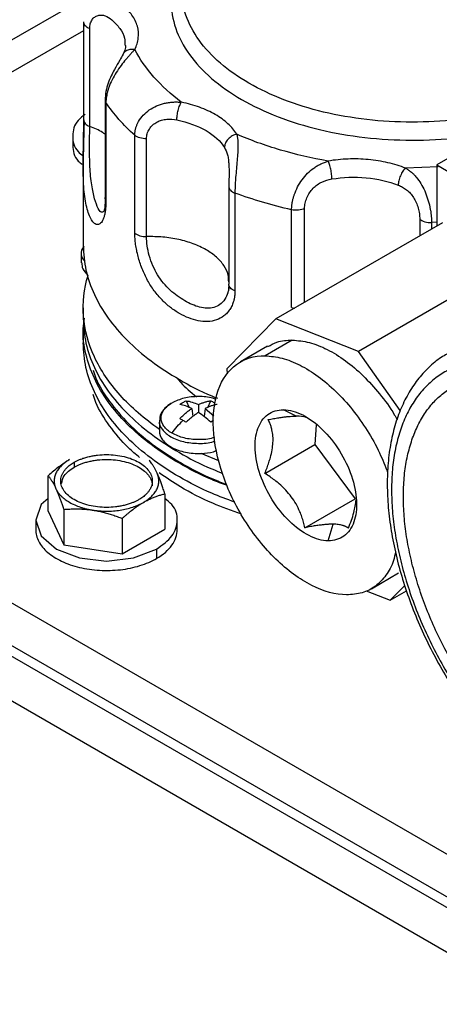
# Model space of a CAD drawing. Header units: inches. Extents: x 3 to 150, y 3 to 116.
# Tile 46 of 58: x 126 to 128, y 87 to 92. Entities that reach past the tile are written whole.
import ezdxf

# ---------------------------------------------------------------- set-up
doc = ezdxf.new("R2010")
doc.units = ezdxf.units.IN
doc.header["$LTSCALE"] = 14
doc.header["$MEASUREMENT"] = 0

msp = doc.modelspace()

# ---------------------------------------------------------------- linework, layer by layer
for p, q in [((126.2423, 91.9837), (123.3284, 90.3016)), ((129.3469, 92.0064), (127.9043, 91.1737)), ((126.218, 91.3901), (126.218, 91.8577)), ((123.6751, 90.3487), (126.218, 91.8167)), ((126.2463, 91.3577), (126.2463, 91.8253)), ((126.3196, 91.485), (126.3196, 91.0174)), ((126.3239, 91.4718), (126.3239, 91.0042)), ((126.4618, 90.848), (126.4618, 91.3155)), ((126.1656, 91.3121), (126.1656, 91.2672)), ((126.5177, 90.8313), (126.5177, 91.2989)), ((126.2153, 91.1819), (126.2152, 91.1713)), ((126.2152, 91.1719), (126.2152, 90.7887)), ((127.9043, 91.1737), (128.8455, 90.6304)), ((127.9043, 91.1737), (127.9043, 90.8812)), ((127.9117, 91.1645), (127.7561, 91.1584)), ((126.9116, 91.0715), (126.9116, 90.6039)), ((126.9404, 91.0393), (126.9404, 90.5717)), ((127.2111, 90.492), (127.2111, 90.9596)), ((127.2733, 90.5169), (127.2733, 90.9652)), ((127.9314, 90.8968), (127.1359, 90.4376)), ((127.8235, 90.9149), (127.8235, 90.8345)), ((127.9043, 90.9001), (127.8796, 90.8985)), ((127.8796, 90.8985), (127.8796, 90.8669)), ((126.2063, 90.7542), (126.2063, 90.706)), ((128.3265, 90.7413), (127.531, 90.2821)), ((126.2152, 90.4906), (126.2152, 90.4396)), ((127.2111, 90.492), (127.2264, 90.4899)), ((126.2188, 90.4202), (126.2211, 90.4408)), ((127.1359, 90.4376), (126.901, 90.1993)), ((127.531, 90.2821), (127.1359, 90.4376)), ((126.2152, 90.3886), (126.2152, 90.3232)), ((133.5746, 84.6339), (123.6751, 90.3487)), ((127.2145, 90.3367), (127.0844, 90.2616)), ((127.0964, 90.3074), (126.9663, 90.2323)), ((127.7302, 90.0003), (127.531, 90.2821)), ((126.901, 90.1993), (126.904, 90.1755)), ((123.2332, 90.1367), (133.8398, 84.0137)), ((133.5746, 84.4297), (123.6751, 90.1446)), ((133.5746, 84.4297), (123.6751, 90.1446)), ((133.5746, 84.3787), (123.6751, 90.0936)), ((126.707, 90.0464), (126.7209, 90.0137)), ((126.8109, 90.0137), (126.8248, 90.0464)), ((126.7336, 90.0094), (126.7391, 89.971)), ((126.7659, 90.028), (126.7659, 89.9907)), ((126.7982, 90.0094), (126.7926, 89.971)), ((126.7982, 90.0094), (126.8394, 89.9743)), ((127.2336, 89.973), (127.1725, 90.0033)), ((126.5794, 89.9504), (126.5794, 89.9022)), ((126.8387, 89.9516), (126.8248, 89.9435)), ((127.3285, 89.9313), (127.3228, 89.8374)), ((127.0832, 89.6991), (127.3228, 89.8374)), ((127.3228, 89.8374), (127.5146, 89.5779)), ((126.8641, 89.7598), (126.7792, 89.7948)), ((126.1721, 89.7523), (126.1721, 89.7288)), ((126.0479, 89.5183), (126.0479, 89.6879)), ((126.6056, 89.6016), (126.6056, 89.4321)), ((127.2751, 89.4396), (127.5146, 89.5779)), ((126.1227, 89.5269), (126.1227, 89.3573)), ((126.0479, 89.5183), (126.1227, 89.3573)), ((126.4015, 89.4838), (126.4015, 89.3142)), ((125.9888, 89.4752), (125.9888, 89.4303)), ((126.4015, 89.3142), (126.6056, 89.4321)), ((126.6648, 89.4303), (126.6648, 89.4752)), ((127.386, 89.3771), (127.4098, 89.4563)), ((126.1227, 89.3573), (126.4015, 89.3142)), ((126.5658, 89.3372), (126.5658, 89.2923)), ((127.5922, 89.1481), (127.7223, 89.2232)), ((127.6828, 89.0929), (127.7513, 89.1624)), ((127.5671, 89.1385), (127.6828, 89.0929)), ((127.6828, 89.0929), (127.7601, 89.1376))]:
    msp.add_line(p, q)
at = {"flags": 128}
msp.add_lwpolyline([(126.0479, 89.5787), (126.0145, 89.5499), (125.9888, 89.4752), (126.0145, 89.4005), (126.0878, 89.3372), (126.1974, 89.2949), (126.3268, 89.2801), (126.4561, 89.2949), (126.5658, 89.3372), (126.5658, 89.3372)], dxfattribs=at)
for points, knots in [([(127.0074, 92.4625), (127.0583, 92.4919), (127.1142, 92.5184), (127.2339, 92.5646), (127.2977, 92.5842), (127.4308, 92.6161), (127.5, 92.6282), (127.6412, 92.6444), (127.7132, 92.6485), (127.8572, 92.6485), (127.9292, 92.6444), (128.0704, 92.6282), (128.1396, 92.6161), (128.2727, 92.5842), (128.3365, 92.5646), (128.4562, 92.5184), (128.5121, 92.4919), (128.6139, 92.4331), (128.6598, 92.4008), (128.7398, 92.3317), (128.7739, 92.2949), (128.829, 92.2181), (128.85, 92.1781), (128.8781, 92.0966), (128.8852, 92.055), (128.8852, 91.9719), (128.8781, 91.9303), (128.85, 91.8488), (128.829, 91.8089), (128.7739, 91.7321), (128.7398, 91.6952), (128.6598, 91.6261), (128.6139, 91.5938), (128.563, 91.5644)], [0, 0, 0, 0, 0.0625, 0.0625, 0.125, 0.125, 0.1875, 0.1875, 0.25, 0.25, 0.3125, 0.3125, 0.375, 0.375, 0.4375, 0.4375, 0.5, 0.5, 0.5625, 0.5625, 0.625, 0.625, 0.6875, 0.6875, 0.75, 0.75, 0.8125, 0.8125, 0.875, 0.875, 0.9375, 0.9375, 1, 1, 1, 1]), ([(128.563, 91.5644), (128.5121, 91.5351), (128.4562, 91.5086), (128.3365, 91.4624), (128.2727, 91.4427), (128.1396, 91.4109), (128.0704, 91.3988), (127.9292, 91.3825), (127.8572, 91.3785), (127.7132, 91.3785), (127.6412, 91.3825), (127.5, 91.3988), (127.4308, 91.4109), (127.2977, 91.4427), (127.2339, 91.4624), (127.1142, 91.5086), (127.0583, 91.5351), (126.9565, 91.5938), (126.9106, 91.6261), (126.8306, 91.6952), (126.7965, 91.7321), (126.7414, 91.8089), (126.7204, 91.8488), (126.6923, 91.9303), (126.6852, 91.9719), (126.6852, 92.055), (126.6923, 92.0966), (126.7204, 92.1781), (126.7414, 92.2181), (126.7965, 92.2949), (126.8306, 92.3317), (126.9106, 92.4008), (126.9565, 92.4331), (127.0074, 92.4625)], [0, 0, 0, 0, 0.0625, 0.0625, 0.125, 0.125, 0.1875, 0.1875, 0.25, 0.25, 0.3125, 0.3125, 0.375, 0.375, 0.4375, 0.4375, 0.5, 0.5, 0.5625, 0.5625, 0.625, 0.625, 0.6875, 0.6875, 0.75, 0.75, 0.8125, 0.8125, 0.875, 0.875, 0.9375, 0.9375, 1, 1, 1, 1]), ([(126.7967, 92.2903), (126.7704, 92.2641), (126.7063, 92.2003), (126.6509, 92.0864), (126.6275, 91.9564), (126.6501, 91.8259), (126.7159, 91.7006), (126.8228, 91.5851), (126.9668, 91.4839), (127.1422, 91.4007), (127.3422, 91.339), (127.5595, 91.3009), (127.7849, 91.2886), (127.998, 91.2987), (128.1274, 91.3244), (128.1855, 91.336)], [0, 0, 0, 0, 0.055634, 0.135559, 0.215483, 0.295408, 0.375332, 0.455257, 0.535181, 0.615106, 0.69503, 0.774955, 0.854879, 0.934804, 1, 1, 1, 1]), ([(126.4617, 91.7257), (126.4708, 91.7436), (126.4764, 91.7621), (126.4806, 91.7993), (126.4791, 91.818), (126.469, 91.8548), (126.4604, 91.8729), (126.4365, 91.9076), (126.4212, 91.9241), (126.403, 91.9395)], [0, 0, 0, 0, 0.25, 0.25, 0.5, 0.5, 0.75, 0.75, 1, 1, 1, 1]), ([(126.2463, 91.8253), (126.2463, 91.8335), (126.2473, 91.8412), (126.2502, 91.8518), (126.2514, 91.8552), (126.2542, 91.8616), (126.2558, 91.8645), (126.2612, 91.8728), (126.2656, 91.8774), (126.2752, 91.8845), (126.2805, 91.887), (126.2916, 91.89), (126.2973, 91.8906), (126.3088, 91.8898), (126.3145, 91.8886), (126.3312, 91.8828), (126.3418, 91.8763), (126.3514, 91.8681)], [0, 0, 0, 0, 0.125, 0.125, 0.1875, 0.1875, 0.25, 0.25, 0.375, 0.375, 0.5, 0.5, 0.625, 0.625, 0.75, 0.75, 1, 1, 1, 1]), ([(126.2463, 91.8253), (126.2371, 91.8288), (126.2296, 91.8336), (126.2197, 91.845), (126.2174, 91.8514), (126.218, 91.8577)], [0, 0, 0, 0, 0.5, 0.5, 1, 1, 1, 1]), ([(126.3514, 91.8681), (126.3655, 91.8544), (126.3935, 91.8268), (126.4144, 91.7845), (126.4149, 91.7572), (126.415, 91.7458)], [0, 0, 0, 0, 0.36906, 0.73812, 1, 1, 1, 1]), ([(126.4164, 91.746), (126.4166, 91.7449), (126.418, 91.7345), (126.414, 91.7207), (126.4078, 91.7069), (126.406, 91.703)], [0, 0, 0, 0, 0.0829399, 0.7393314, 1, 1, 1, 1]), ([(126.406, 91.703), (126.401, 91.6939), (126.3901, 91.6742), (126.3681, 91.6375), (126.3485, 91.5993), (126.3338, 91.5639), (126.3221, 91.5241), (126.3204, 91.4981), (126.3196, 91.4846)], [0, 0, 0, 0, 0.1889369, 0.4098126, 0.5374985, 0.6782194, 0.8328556, 1, 1, 1, 1]), ([(126.4617, 91.7257), (126.4601, 91.724), (126.4569, 91.7205), (126.4519, 91.715), (126.4468, 91.7094), (126.4415, 91.7036), (126.4361, 91.6975), (126.4305, 91.6912), (126.4248, 91.6847), (126.4134, 91.6712), (126.3957, 91.6493), (126.373, 91.6166), (126.3527, 91.581), (126.3398, 91.5513), (126.3326, 91.529), (126.3288, 91.5143), (126.326, 91.4998), (126.3243, 91.4855), (126.324, 91.4764), (126.3239, 91.4718)], [0, 0, 0, 0, 0.031071, 0.062154, 0.093269, 0.124432, 0.155662, 0.186976, 0.218392, 0.249927, 0.373946, 0.499658, 0.622463, 0.74909, 0.798542, 0.848297, 0.898417, 0.948964, 1, 1, 1, 1]), ([(126.4617, 91.7257), (126.4538, 91.7263), (126.438, 91.7275), (126.4188, 91.7187), (126.4077, 91.7097), (126.4062, 91.7032), (126.4061, 91.7031)], [0, 0, 0, 0, 0.330296, 0.660591, 0.990887, 1, 1, 1, 1]), ([(126.6841, 91.4737), (126.6344, 91.5115), (126.5906, 91.5518), (126.5161, 91.6362), (126.4854, 91.6803), (126.4617, 91.7257)], [0, 0, 0, 0, 0.5, 0.5, 1, 1, 1, 1]), ([(126.3201, 91.4846), (126.32, 91.4834), (126.3196, 91.479), (126.3221, 91.4748), (126.3239, 91.4718)], [0, 0, 0, 0, 0.275736, 1, 1, 1, 1]), ([(126.4618, 91.3155), (126.4619, 91.3178), (126.4619, 91.3223), (126.4625, 91.3291), (126.4635, 91.3359), (126.4648, 91.3427), (126.4665, 91.3494), (126.4686, 91.356), (126.471, 91.3626), (126.4737, 91.3691), (126.4768, 91.3755), (126.4848, 91.3904), (126.5012, 91.4124), (126.5306, 91.4378), (126.5651, 91.4571), (126.5971, 91.4675), (126.6236, 91.4725), (126.6437, 91.4745), (126.6639, 91.475), (126.6774, 91.4742), (126.6841, 91.4737)], [0, 0, 0, 0, 0.025512, 0.050896, 0.076158, 0.101307, 0.12635, 0.151295, 0.17615, 0.200922, 0.225619, 0.250249, 0.376893, 0.499722, 0.625604, 0.749796, 0.812812, 0.875424, 0.937772, 1, 1, 1, 1]), ([(126.6631, 91.3887), (126.6631, 91.3947), (126.6635, 91.4019), (126.6656, 91.4178), (126.6672, 91.4265), (126.6713, 91.4431), (126.6737, 91.451), (126.6789, 91.4643), (126.6816, 91.4697), (126.6841, 91.4737)], [0, 0, 0, 0, 0.25, 0.25, 0.5, 0.5, 0.75, 0.75, 1, 1, 1, 1]), ([(126.9492, 91.3206), (126.9384, 91.3382), (126.9242, 91.3551), (126.8896, 91.3866), (126.8693, 91.4012), (126.8237, 91.4276), (126.7983, 91.4393), (126.7437, 91.4593), (126.7145, 91.4675), (126.6841, 91.4737)], [0, 0, 0, 0, 0.25, 0.25, 0.5, 0.5, 0.75, 0.75, 1, 1, 1, 1]), ([(126.2247, 91.4157), (126.2126, 91.4063), (126.1738, 91.3764), (126.1603, 91.3122), (126.172, 91.2508), (126.2069, 91.2233), (126.2155, 91.2165)], [0, 0, 0, 0, 0.163703, 0.522467, 0.881231, 1, 1, 1, 1]), ([(126.3239, 91.0042), (126.3239, 91.0014), (126.3239, 90.9958), (126.3236, 90.9878), (126.3233, 90.9799), (126.3228, 90.9724), (126.3221, 90.9651), (126.3207, 90.9533), (126.3182, 90.9382), (126.3138, 90.9218), (126.3084, 90.9084), (126.3001, 90.895), (126.2881, 90.8866), (126.2729, 90.8897), (126.2581, 90.9047), (126.245, 90.9296), (126.2341, 90.9617), (126.2257, 91), (126.2197, 91.0449), (126.2162, 91.0959), (126.215, 91.153), (126.2153, 91.2036), (126.216, 91.2449), (126.2166, 91.2758), (126.2171, 91.3062), (126.2176, 91.3307), (126.2178, 91.3498), (126.2179, 91.3637), (126.218, 91.3772), (126.218, 91.3858), (126.218, 91.3901)], [0, 0, 0, 0, 0.010442, 0.020855, 0.031253, 0.041655, 0.052075, 0.06253, 0.093837, 0.125223, 0.156436, 0.187819, 0.250208, 0.31137, 0.37543, 0.437706, 0.499978, 0.562425, 0.624444, 0.688377, 0.749424, 0.811918, 0.843293, 0.874502, 0.905753, 0.93693, 0.952733, 0.968475, 0.984212, 1, 1, 1, 1]), ([(126.2195, 91.3798), (126.2192, 91.3653), (126.2184, 91.336), (126.217, 91.2839), (126.2157, 91.2317), (126.2154, 91.1974), (126.2153, 91.1819)], [0, 0, 0, 0, 0.2556551, 0.5139178, 0.7793341, 1, 1, 1, 1]), ([(126.218, 91.3901), (126.2174, 91.3838), (126.2197, 91.3774), (126.2296, 91.3661), (126.2371, 91.3612), (126.2463, 91.3577)], [0, 0, 0, 0, 0.5, 0.5, 1, 1, 1, 1]), ([(126.5177, 91.2989), (126.5177, 91.3071), (126.5189, 91.3152), (126.5224, 91.327), (126.5238, 91.3309), (126.5272, 91.3384), (126.5292, 91.3421), (126.5357, 91.3525), (126.5411, 91.359), (126.5533, 91.3702), (126.5601, 91.375), (126.5746, 91.3828), (126.5822, 91.3858), (126.5981, 91.3902), (126.6062, 91.3916), (126.6306, 91.3935), (126.647, 91.392), (126.6631, 91.3887)], [0, 0, 0, 0, 0.125, 0.125, 0.1875, 0.1875, 0.25, 0.25, 0.375, 0.375, 0.5, 0.5, 0.625, 0.625, 0.75, 0.75, 1, 1, 1, 1]), ([(126.6631, 91.3887), (126.7152, 91.378), (126.7632, 91.3605), (126.8415, 91.3153), (126.8718, 91.2876), (126.8904, 91.2575)], [0, 0, 0, 0, 0.5, 0.5, 1, 1, 1, 1]), ([(126.3145, 90.9526), (126.312, 90.9504), (126.3028, 90.9425), (126.2861, 90.9608), (126.2699, 91.0096), (126.2547, 91.075), (126.2476, 91.1474), (126.2459, 91.2134), (126.2458, 91.2642), (126.2462, 91.3145), (126.2463, 91.3433), (126.2463, 91.3577)], [0, 0, 0, 0, 0.057763, 0.214622, 0.371118, 0.527817, 0.685004, 0.759809, 0.842423, 0.921324, 1, 1, 1, 1]), ([(126.3196, 91.3204), (126.3156, 91.3234), (126.2955, 91.3383), (126.2682, 91.3491), (126.2463, 91.3577)], [0, 0, 0, 0, 0.200809, 1, 1, 1, 1]), ([(126.5177, 91.2989), (126.5068, 91.2986), (126.4957, 91.3), (126.4761, 91.3058), (126.4677, 91.3102), (126.4618, 91.3155)], [0, 0, 0, 0, 0.5, 0.5, 1, 1, 1, 1]), ([(126.9492, 91.3206), (126.9423, 91.3192), (126.9348, 91.3166), (126.9203, 91.3086), (126.9134, 91.3033), (126.9019, 91.291), (126.8974, 91.284), (126.8916, 91.2703), (126.8904, 91.2635), (126.8904, 91.2575)], [0, 0, 0, 0, 0.25, 0.25, 0.5, 0.5, 0.75, 0.75, 1, 1, 1, 1]), ([(126.9492, 91.3206), (126.9497, 91.3187), (126.9507, 91.3148), (126.9518, 91.3086), (126.9528, 91.3022), (126.9536, 91.2955), (126.9541, 91.2886), (126.9545, 91.2813), (126.9548, 91.2737), (126.9549, 91.2582), (126.954, 91.2327), (126.9511, 91.1953), (126.9473, 91.1551), (126.9444, 91.1225), (126.9426, 91.0985), (126.9417, 91.0829), (126.941, 91.0678), (126.9405, 91.0531), (126.9405, 91.0439), (126.9404, 91.0393)], [0, 0, 0, 0, 0.031071, 0.062154, 0.093269, 0.124432, 0.155662, 0.186976, 0.218392, 0.249927, 0.373946, 0.499658, 0.622463, 0.74909, 0.798542, 0.848297, 0.898417, 0.948964, 1, 1, 1, 1]), ([(127.3857, 91.1923), (127.3071, 91.2059), (127.2307, 91.2237), (127.0844, 91.2667), (127.0146, 91.292), (126.9492, 91.3206)], [0, 0, 0, 0, 0.5, 0.5, 1, 1, 1, 1]), ([(126.1656, 91.2672), (126.1678, 91.2408), (126.1706, 91.2077), (126.2032, 91.1817), (126.2098, 91.1765)], [0, 0, 0, 0, 0.798042, 1, 1, 1, 1]), ([(126.8904, 91.2575), (126.8958, 91.2467), (126.904, 91.2304), (126.9093, 91.2006), (126.9115, 91.1754), (126.9122, 91.1533), (126.9121, 91.14), (126.9121, 91.1357)], [0, 0, 0, 0, 0.364369, 0.552368, 0.731091, 0.913531, 1, 1, 1, 1]), ([(127.2111, 90.9596), (127.2111, 90.9619), (127.2112, 90.9665), (127.2116, 90.9735), (127.2123, 90.9806), (127.2132, 90.9877), (127.2144, 90.995), (127.2158, 91.0023), (127.2175, 91.0096), (127.2194, 91.0169), (127.2216, 91.0243), (127.2273, 91.0418), (127.2389, 91.0691), (127.2605, 91.1041), (127.2867, 91.1347), (127.312, 91.1559), (127.3336, 91.1699), (127.3505, 91.1789), (127.3678, 91.1864), (127.3798, 91.1903), (127.3857, 91.1923)], [0, 0, 0, 0, 0.025512, 0.050896, 0.076158, 0.101307, 0.12635, 0.151295, 0.17615, 0.200922, 0.225619, 0.250249, 0.376893, 0.499722, 0.625604, 0.749796, 0.812812, 0.875424, 0.937772, 1, 1, 1, 1]), ([(127.7561, 91.1584), (127.7295, 91.1689), (127.7008, 91.1777), (127.6408, 91.1915), (127.6094, 91.1965), (127.5456, 91.2023), (127.5132, 91.2032), (127.4487, 91.2008), (127.4167, 91.1975), (127.3857, 91.1923)], [0, 0, 0, 0, 0.25, 0.25, 0.5, 0.5, 0.75, 0.75, 1, 1, 1, 1]), ([(127.4033, 91.1066), (127.4033, 91.1126), (127.403, 91.1199), (127.4012, 91.1358), (127.3999, 91.1445), (127.3965, 91.1612), (127.3944, 91.1692), (127.39, 91.1827), (127.3878, 91.1882), (127.3857, 91.1923)], [0, 0, 0, 0, 0.25, 0.25, 0.5, 0.5, 0.75, 0.75, 1, 1, 1, 1]), ([(126.9121, 91.1357), (126.9121, 91.1309), (126.9121, 91.1171), (126.9117, 91.0948), (126.9117, 91.0793), (126.9116, 91.0715)], [0, 0, 0, 0, 0.208661, 0.604888, 1, 1, 1, 1]), ([(127.7561, 91.1584), (127.752, 91.1549), (127.7475, 91.15), (127.7388, 91.1377), (127.7346, 91.1303), (127.7277, 91.1145), (127.725, 91.1062), (127.7216, 91.0907), (127.7208, 91.0836), (127.7208, 91.0776)], [0, 0, 0, 0, 0.25, 0.25, 0.5, 0.5, 0.75, 0.75, 1, 1, 1, 1]), ([(127.7561, 91.1584), (127.7585, 91.157), (127.7632, 91.1541), (127.77, 91.1495), (127.7767, 91.1445), (127.7833, 91.1392), (127.7897, 91.1335), (127.7959, 91.1275), (127.802, 91.1211), (127.8136, 91.1078), (127.8298, 91.0852), (127.8477, 91.0506), (127.862, 91.0124), (127.8701, 90.9807), (127.8745, 90.9572), (127.8768, 90.9419), (127.8784, 90.9269), (127.8794, 90.9123), (127.8796, 90.9031), (127.8796, 90.8985)], [0, 0, 0, 0, 0.031071, 0.062154, 0.093269, 0.124432, 0.155662, 0.186976, 0.218392, 0.249927, 0.373946, 0.499658, 0.622463, 0.74909, 0.798542, 0.848297, 0.898417, 0.948964, 1, 1, 1, 1]), ([(127.2733, 90.9652), (127.2733, 90.9734), (127.2742, 90.9818), (127.2769, 90.9948), (127.278, 90.9992), (127.2807, 91.0078), (127.2822, 91.0121), (127.2875, 91.0248), (127.2919, 91.0331), (127.3019, 91.0484), (127.3076, 91.0556), (127.32, 91.0685), (127.3267, 91.0742), (127.3409, 91.0842), (127.3483, 91.0885), (127.371, 91.0993), (127.387, 91.1038), (127.4033, 91.1066)], [0, 0, 0, 0, 0.125, 0.125, 0.1875, 0.1875, 0.25, 0.25, 0.375, 0.375, 0.5, 0.5, 0.625, 0.625, 0.75, 0.75, 1, 1, 1, 1]), ([(127.4033, 91.1066), (127.4565, 91.1156), (127.5131, 91.1177), (127.6224, 91.1077), (127.6751, 91.0956), (127.7208, 91.0776)], [0, 0, 0, 0, 0.5, 0.5, 1, 1, 1, 1]), ([(127.7208, 91.0776), (127.7278, 91.0748), (127.7347, 91.0716), (127.748, 91.0642), (127.7545, 91.0599), (127.7668, 91.0502), (127.7727, 91.0447), (127.7838, 91.0324), (127.789, 91.0255), (127.7985, 91.0107), (127.8027, 91.0027), (127.8102, 90.9856), (127.8133, 90.9769), (127.8183, 90.9589), (127.8203, 90.9496), (127.8228, 90.9318), (127.8235, 90.9231), (127.8235, 90.9149)], [0, 0, 0, 0, 0.125, 0.125, 0.25, 0.25, 0.375, 0.375, 0.5, 0.5, 0.625, 0.625, 0.75, 0.75, 0.875, 0.875, 1, 1, 1, 1]), ([(126.9116, 91.0715), (126.9111, 91.0655), (126.9133, 91.0589), (126.9236, 91.0474), (126.9316, 91.0425), (126.9404, 91.0393)], [0, 0, 0, 0, 0.5, 0.5, 1, 1, 1, 1]), ([(126.3197, 91.02), (126.3198, 91.0098), (126.3199, 90.9898), (126.3178, 90.9615), (126.3155, 90.9552), (126.3139, 90.951)], [0, 0, 0, 0, 0.259899, 0.513043, 1, 1, 1, 1]), ([(126.3239, 91.0042), (126.3221, 91.0072), (126.3195, 91.0116), (126.32, 91.0161), (126.3201, 91.0174)], [0, 0, 0, 0, 0.704297, 1, 1, 1, 1]), ([(127.2733, 90.9652), (127.2647, 90.9612), (127.2543, 90.9585), (127.2326, 90.9566), (127.2213, 90.9573), (127.2111, 90.9596)], [0, 0, 0, 0, 0.5, 0.5, 1, 1, 1, 1]), ([(127.8235, 90.9149), (127.8292, 90.9098), (127.8377, 90.9052), (127.8578, 90.8994), (127.8692, 90.8981), (127.8796, 90.8985)], [0, 0, 0, 0, 0.5, 0.5, 1, 1, 1, 1]), ([(126.9404, 90.5717), (126.9404, 90.5689), (126.9403, 90.5633), (126.9398, 90.555), (126.939, 90.547), (126.9378, 90.5391), (126.9362, 90.5314), (126.9331, 90.5188), (126.9272, 90.5021), (126.9167, 90.4829), (126.9037, 90.466), (126.8832, 90.4472), (126.8526, 90.4309), (126.8102, 90.4231), (126.7651, 90.427), (126.7193, 90.4408), (126.6747, 90.4625), (126.632, 90.4912), (126.5913, 90.5273), (126.5543, 90.5708), (126.522, 90.6216), (126.5002, 90.6681), (126.4861, 90.7069), (126.4773, 90.7363), (126.4705, 90.7654), (126.4663, 90.7893), (126.464, 90.8079), (126.4628, 90.8217), (126.462, 90.8351), (126.4619, 90.8437), (126.4618, 90.848)], [0, 0, 0, 0, 0.010442, 0.020855, 0.031253, 0.041655, 0.052075, 0.06253, 0.093837, 0.125223, 0.156436, 0.187819, 0.250208, 0.31137, 0.37543, 0.437706, 0.499978, 0.562425, 0.624444, 0.688377, 0.749424, 0.811918, 0.843293, 0.874502, 0.905753, 0.93693, 0.952733, 0.968475, 0.984212, 1, 1, 1, 1]), ([(126.4618, 90.848), (126.4677, 90.8426), (126.4761, 90.8382), (126.4957, 90.8324), (126.5068, 90.831), (126.5177, 90.8313)], [0, 0, 0, 0, 0.5, 0.5, 1, 1, 1, 1]), ([(126.9106, 90.6151), (126.9103, 90.6265), (126.9097, 90.653), (126.8894, 90.6933), (126.854, 90.7339), (126.8042, 90.7693), (126.7429, 90.798), (126.6726, 90.8186), (126.5964, 90.8309), (126.544, 90.8312), (126.5177, 90.8313)], [0, 0, 0, 0, 0.097126, 0.226108, 0.35509, 0.484072, 0.613054, 0.742036, 0.871018, 1, 1, 1, 1]), ([(126.906, 90.5633), (126.902, 90.5523), (126.8935, 90.5294), (126.87, 90.5057), (126.8306, 90.4863), (126.7716, 90.489), (126.7002, 90.522), (126.6295, 90.5711), (126.5779, 90.6325), (126.5471, 90.6925), (126.5303, 90.7401), (126.5197, 90.7885), (126.5184, 90.8171), (126.5177, 90.8313)], [0, 0, 0, 0, 0.064075, 0.134583, 0.198415, 0.331859, 0.464994, 0.598302, 0.732025, 0.795663, 0.865945, 0.933068, 1, 1, 1, 1]), ([(126.216, 90.7817), (126.2128, 90.7767), (126.2013, 90.7585), (126.2046, 90.7328), (126.2201, 90.7169), (126.2238, 90.7131)], [0, 0, 0, 0, 0.225703, 0.817717, 1, 1, 1, 1]), ([(126.2183, 90.7612), (126.216, 90.7673), (126.2128, 90.7758), (126.218, 90.7837), (126.2195, 90.7859)], [0, 0, 0, 0, 0.71594, 1, 1, 1, 1]), ([(126.2152, 90.7887), (126.2178, 90.7491), (126.223, 90.67), (126.2647, 90.5534), (126.3304, 90.4408), (126.4217, 90.3342), (126.5358, 90.2351), (126.6727, 90.1467), (126.7814, 90.0876), (126.848, 90.0624), (126.8573, 90.0588)], [0, 0, 0, 0, 0.139599, 0.279198, 0.418797, 0.558396, 0.697995, 0.837593, 0.977192, 1, 1, 1, 1]), ([(126.2092, 90.7061), (126.2093, 90.696), (126.2094, 90.6744), (126.2283, 90.6556), (126.2383, 90.6457)], [0, 0, 0, 0, 0.468821, 1, 1, 1, 1]), ([(126.5799, 89.9098), (126.5072, 89.9601), (126.4439, 90.015), (126.3394, 90.1313), (126.2981, 90.1928), (126.2393, 90.3193), (126.2219, 90.3845), (126.2117, 90.5154), (126.2189, 90.5811), (126.2383, 90.6457)], [0, 0, 0, 0, 0.25, 0.25, 0.5, 0.5, 0.75, 0.75, 1, 1, 1, 1]), ([(126.9132, 90.5938), (126.9124, 90.5878), (126.9107, 90.576), (126.9074, 90.5663), (126.9057, 90.5615)], [0, 0, 0, 0, 0.50677, 1, 1, 1, 1]), ([(126.91, 90.5907), (126.9098, 90.5814), (126.9097, 90.5715), (126.9062, 90.5638), (126.906, 90.5633)], [0, 0, 0, 0, 0.9377697, 1, 1, 1, 1]), ([(126.9134, 90.5938), (126.9132, 90.594), (126.9112, 90.5972), (126.9114, 90.6007), (126.9116, 90.6039)], [0, 0, 0, 0, 0.068891, 1, 1, 1, 1]), ([(126.9404, 90.5717), (126.936, 90.5736), (126.9273, 90.5774), (126.9179, 90.5852), (126.9148, 90.591), (126.9134, 90.5938)], [0, 0, 0, 0, 0.341762, 0.683524, 1, 1, 1, 1]), ([(126.2152, 90.4396), (126.2178, 90.4), (126.223, 90.3209), (126.2647, 90.2043), (126.3305, 90.0917), (126.4217, 89.9852), (126.5359, 89.8861), (126.6726, 89.7975), (126.7886, 89.7353), (126.8631, 89.7074), (126.8801, 89.701)], [0, 0, 0, 0, 0.1370479, 0.2740959, 0.4111438, 0.5481918, 0.6852397, 0.8222876, 0.9593356, 1, 1, 1, 1]), ([(126.9039, 89.6408), (126.8788, 89.6501), (126.796, 89.6809), (126.6724, 89.7463), (126.5359, 89.8351), (126.4217, 89.9341), (126.3306, 90.0407), (126.264, 90.1533), (126.2256, 90.2699), (126.2107, 90.3576), (126.217, 90.4056), (126.2181, 90.4141)], [0, 0, 0, 0, 0.0569644, 0.1876567, 0.318349, 0.4490413, 0.5797336, 0.7104259, 0.8411182, 0.9718104, 1, 1, 1, 1]), ([(127.0977, 90.3051), (127.1116, 90.3132), (127.1459, 90.3334), (127.1889, 90.3354), (127.2145, 90.3367)], [0, 0, 0, 0, 0.404256, 1, 1, 1, 1]), ([(127.2145, 90.3367), (127.2413, 90.3342), (127.2948, 90.3294), (127.3814, 90.2946), (127.4685, 90.241), (127.5537, 90.1688), (127.6324, 90.0807), (127.6871, 90.008), (127.7108, 89.9639), (127.7151, 89.9559)], [0, 0, 0, 0, 0.16071, 0.32142, 0.48213, 0.64284, 0.80355, 0.96426, 1, 1, 1, 1]), ([(126.9392, 89.5619), (126.902, 89.5755), (126.8071, 89.6104), (126.6722, 89.6808), (126.536, 89.7698), (126.4217, 89.8688), (126.3305, 89.9754), (126.2647, 90.088), (126.223, 90.2046), (126.2178, 90.2837), (126.2152, 90.3232)], [0, 0, 0, 0, 0.08408, 0.214925, 0.345771, 0.476617, 0.607463, 0.738308, 0.869154, 1, 1, 1, 1]), ([(127.4741, 89.1188), (127.422, 89.1194), (127.365, 89.1348), (127.2493, 89.1931), (127.1908, 89.236), (127.0812, 89.3426), (127.0301, 89.4063), (126.9432, 89.545), (126.9073, 89.6198), (126.8563, 89.7694), (126.8412, 89.8441), (126.8339, 89.9818), (126.8417, 90.0449), (126.8792, 90.1498), (126.9089, 90.1917), (126.9855, 90.2479), (127.0324, 90.2621), (127.0844, 90.2616)], [0, 0, 0, 0, 0.125, 0.125, 0.25, 0.25, 0.375, 0.375, 0.5, 0.5, 0.625, 0.625, 0.75, 0.75, 0.875, 0.875, 1, 1, 1, 1]), ([(127.0844, 90.2616), (127.1112, 90.2591), (127.1646, 90.2543), (127.2513, 90.2195), (127.3384, 90.1659), (127.4234, 90.0936), (127.503, 90.0059), (127.5735, 89.9061), (127.6313, 89.8032), (127.6578, 89.7339), (127.6701, 89.7019)], [0, 0, 0, 0, 0.127306, 0.254613, 0.381919, 0.509226, 0.636532, 0.763839, 0.891145, 1, 1, 1, 1]), ([(127.9532, 90.2691), (127.9441, 90.2641), (127.9124, 90.2467), (127.8649, 90.2058), (127.8114, 90.1475), (127.7662, 90.0791), (127.7288, 90.0021), (127.7, 89.9166), (127.6799, 89.8236), (127.6689, 89.724), (127.667, 89.6187), (127.6743, 89.509), (127.6907, 89.3959), (127.7157, 89.2806), (127.7493, 89.1641), (127.791, 89.0475), (127.8404, 88.932), (127.897, 88.8185), (127.9603, 88.7081), (128.0297, 88.6018), (128.1045, 88.5007), (128.1841, 88.4056), (128.2678, 88.3175), (128.3548, 88.2372), (128.4444, 88.1657), (128.5175, 88.1155), (128.5606, 88.09), (128.5729, 88.0827)], [0, 0, 0, 0, 0.016255, 0.056566, 0.096928, 0.137604, 0.178749, 0.220384, 0.262424, 0.304733, 0.347183, 0.389677, 0.432149, 0.474578, 0.516962, 0.559303, 0.601611, 0.643898, 0.686176, 0.728458, 0.770753, 0.813075, 0.855437, 0.897853, 0.940332, 0.982883, 1, 1, 1, 1]), ([(128.5584, 90.1235), (128.5532, 90.1264), (128.5429, 90.1324), (128.5273, 90.1408), (128.5118, 90.149), (128.4963, 90.1568), (128.4809, 90.1643), (128.4655, 90.1715), (128.45, 90.1783), (128.4347, 90.1848), (128.4193, 90.1909), (128.404, 90.1967), (128.3659, 90.2104), (128.3055, 90.2278), (128.2251, 90.241), (128.1478, 90.2434), (128.0744, 90.2349), (128.0058, 90.2158), (127.9424, 90.1861), (127.885, 90.1461), (127.8341, 90.0962), (127.7901, 90.0369), (127.7536, 89.9687), (127.7248, 89.8924), (127.704, 89.8086), (127.6914, 89.7182), (127.6873, 89.622), (127.6914, 89.521), (127.704, 89.4161), (127.7248, 89.3084), (127.7536, 89.1988), (127.7901, 89.0885), (127.8341, 88.9784), (127.885, 88.8697), (127.9424, 88.7634), (128.0058, 88.6605), (128.0744, 88.5621), (128.1477, 88.469), (128.225, 88.3822), (128.3055, 88.3025), (128.3701, 88.2466), (128.4167, 88.2098), (128.4449, 88.1887), (128.4731, 88.1687), (128.5015, 88.1496), (128.5299, 88.1316), (128.5489, 88.1204), (128.5584, 88.1148)], [0, 0, 0, 0, 0.005697, 0.011386, 0.017068, 0.022746, 0.028422, 0.034097, 0.039772, 0.045451, 0.051134, 0.056824, 0.062521, 0.093767, 0.125018, 0.156264, 0.187516, 0.218761, 0.250013, 0.281258, 0.31251, 0.343755, 0.375007, 0.406253, 0.437504, 0.46875, 0.500001, 0.531247, 0.562498, 0.593744, 0.624995, 0.656241, 0.687492, 0.718738, 0.749989, 0.781235, 0.812486, 0.843732, 0.874983, 0.906229, 0.937481, 0.947918, 0.958334, 0.968739, 0.979144, 0.989561, 1, 1, 1, 1]), ([(126.2631, 90.1924), (126.2671, 90.1799), (126.2834, 90.1288), (126.3386, 90.0425), (126.4279, 89.9363), (126.542, 89.8378), (126.6777, 89.7494), (126.7986, 89.6852), (126.8786, 89.6554), (126.9013, 89.647)], [0, 0, 0, 0, 0.0564084, 0.2312694, 0.4061304, 0.5809914, 0.7558524, 0.9307134, 1, 1, 1, 1]), ([(126.6635, 90.1554), (126.6693, 90.1481), (126.6948, 90.1164), (126.7299, 90.0877), (126.757, 90.0655)], [0, 0, 0, 0, 0.227347, 1, 1, 1, 1]), ([(128.5584, 88.1801), (128.5536, 88.1829), (128.5439, 88.1886), (128.5293, 88.1974), (128.5148, 88.2066), (128.5004, 88.216), (128.4859, 88.2256), (128.4715, 88.2356), (128.4571, 88.2459), (128.4427, 88.2564), (128.4284, 88.2672), (128.4141, 88.2783), (128.3784, 88.3067), (128.322, 88.3556), (128.2467, 88.4301), (128.1745, 88.5113), (128.1059, 88.5983), (128.0417, 88.6904), (127.9825, 88.7866), (127.9288, 88.8859), (127.8812, 88.9876), (127.8401, 89.0904), (127.8059, 89.1936), (127.779, 89.2961), (127.7596, 89.3968), (127.7478, 89.4949), (127.7439, 89.5893), (127.7478, 89.6793), (127.7596, 89.7638), (127.779, 89.8421), (127.8059, 89.9135), (127.8401, 89.9772), (127.8812, 90.0326), (127.9288, 90.0793), (127.9825, 90.1167), (128.0417, 90.1445), (128.1059, 90.1624), (128.1745, 90.1703), (128.2467, 90.168), (128.322, 90.1557), (128.3823, 90.1383), (128.426, 90.1223), (128.4523, 90.1116), (128.4787, 90.0998), (128.5052, 90.087), (128.5318, 90.0733), (128.5495, 90.0632), (128.5584, 90.0582)], [0, 0, 0, 0, 0.005697, 0.011386, 0.017068, 0.022746, 0.028422, 0.034097, 0.039772, 0.045451, 0.051134, 0.056823, 0.062521, 0.093767, 0.125018, 0.156264, 0.187516, 0.218761, 0.250013, 0.281258, 0.31251, 0.343755, 0.375007, 0.406252, 0.437504, 0.468749, 0.500001, 0.531246, 0.562498, 0.593744, 0.624995, 0.656241, 0.687492, 0.718738, 0.749989, 0.781235, 0.812486, 0.843732, 0.874983, 0.906229, 0.937481, 0.947918, 0.958334, 0.968739, 0.979144, 0.989561, 1, 1, 1, 1]), ([(126.4845, 89.7758), (126.4665, 89.7908), (126.4095, 89.838), (126.3395, 89.9265), (126.2834, 90.0124), (126.267, 90.0636), (126.2631, 90.0761)], [0, 0, 0, 0, 0.166002, 0.525083, 0.884164, 1, 1, 1, 1]), ([(126.8501, 90.0525), (126.8449, 90.0547), (126.8208, 90.0648), (126.7655, 90.0684), (126.6952, 90.0619), (126.6583, 90.0449), (126.6399, 90.0364)], [0, 0, 0, 0, 0.0845276, 0.389685, 0.6948425, 1, 1, 1, 1]), ([(126.6768, 90.029), (126.6792, 90.0306), (126.684, 90.0339), (126.6915, 90.0384), (126.6992, 90.0427), (126.7044, 90.0452), (126.707, 90.0464)], [0, 0, 0, 0, 0.250115, 0.5, 0.749885, 1, 1, 1, 1]), ([(126.7659, 90.028), (126.7684, 90.0292), (126.7733, 90.0315), (126.7807, 90.0346), (126.7881, 90.0374), (126.7955, 90.0399), (126.8028, 90.042), (126.8102, 90.0438), (126.8175, 90.0453), (126.8224, 90.0461), (126.8248, 90.0464)], [0, 0, 0, 0, 0.123909, 0.248125, 0.372652, 0.49749, 0.622643, 0.74811, 0.873896, 1, 1, 1, 1]), ([(126.8248, 90.0464), (126.8274, 90.0452), (126.8326, 90.0427), (126.8377, 90.0398), (126.8402, 90.0384)], [0, 0, 0, 0, 0.499484, 1, 1, 1, 1]), ([(126.6382, 90.0357), (126.6321, 90.0319), (126.6144, 90.0208), (126.594, 89.9988), (126.5807, 89.9742), (126.5811, 89.9592), (126.5812, 89.9541)], [0, 0, 0, 0, 0.184954, 0.537182, 0.844432, 1, 1, 1, 1]), ([(126.6399, 89.8909), (126.6234, 89.9004), (126.6102, 89.9118), (126.5923, 89.9367), (126.5877, 89.9502), (126.5877, 89.9771), (126.5923, 89.9906), (126.6102, 90.0155), (126.6234, 90.0269), (126.6399, 90.0364)], [0, 0, 0, 0, 0.25, 0.25, 0.5, 0.5, 0.75, 0.75, 1, 1, 1, 1]), ([(126.6768, 89.961), (126.6791, 89.9633), (126.6836, 89.968), (126.6906, 89.9748), (126.6976, 89.9813), (126.7047, 89.9875), (126.7119, 89.9934), (126.7191, 89.999), (126.7263, 90.0044), (126.7311, 90.0077), (126.7336, 90.0094)], [0, 0, 0, 0, 0.126104, 0.25189, 0.377357, 0.50251, 0.627348, 0.751875, 0.876091, 1, 1, 1, 1]), ([(126.855, 90.029), (126.8527, 90.0285), (126.8482, 90.0277), (126.8412, 90.0259), (126.8342, 90.0239), (126.8271, 90.0216), (126.8199, 90.019), (126.8127, 90.0161), (126.8055, 90.0129), (126.8006, 90.0106), (126.7982, 90.0094)], [0, 0, 0, 0, 0.126104, 0.25189, 0.377357, 0.50251, 0.627348, 0.751875, 0.876091, 1, 1, 1, 1]), ([(127.386, 89.3771), (127.3575, 89.3774), (127.3262, 89.3858), (127.2629, 89.4178), (127.2308, 89.4413), (127.1707, 89.4997), (127.1427, 89.5346), (127.0951, 89.6106), (127.0755, 89.6516), (127.0475, 89.7336), (127.0392, 89.7745), (127.0352, 89.85), (127.0395, 89.8845), (127.0601, 89.9421), (127.0763, 89.965), (127.1183, 89.9958), (127.144, 90.0036), (127.1725, 90.0033)], [0, 0, 0, 0, 0.125, 0.125, 0.25, 0.25, 0.375, 0.375, 0.5, 0.5, 0.625, 0.625, 0.75, 0.75, 0.875, 0.875, 1, 1, 1, 1]), ([(127.1725, 90.0033), (127.201, 90.003), (127.2323, 89.9945), (127.2957, 89.9625), (127.3277, 89.9391), (127.3878, 89.8806), (127.4158, 89.8457), (127.4634, 89.7697), (127.4831, 89.7287), (127.511, 89.6467), (127.5193, 89.6058), (127.5233, 89.5303), (127.519, 89.4958), (127.4985, 89.4383), (127.4822, 89.4153), (127.4402, 89.3846), (127.4145, 89.3767), (127.386, 89.3771)], [0, 0, 0, 0, 0.125, 0.125, 0.25, 0.25, 0.375, 0.375, 0.5, 0.5, 0.625, 0.625, 0.75, 0.75, 0.875, 0.875, 1, 1, 1, 1]), ([(126.5805, 89.9536), (126.5801, 89.9525), (126.5747, 89.9378), (126.591, 89.908), (126.63, 89.8724), (126.693, 89.8481), (126.765, 89.8408), (126.82, 89.8439), (126.8426, 89.853), (126.8452, 89.854)], [0, 0, 0, 0, 0.014648, 0.206675, 0.398702, 0.590729, 0.782755, 0.974782, 1, 1, 1, 1]), ([(126.6916, 89.9526), (126.689, 89.954), (126.684, 89.9569), (126.6792, 89.9596), (126.6768, 89.961)], [0, 0, 0, 0, 0.500516, 1, 1, 1, 1]), ([(126.707, 89.9435), (126.7044, 89.9451), (126.6992, 89.9482), (126.6941, 89.9511), (126.6916, 89.9526)], [0, 0, 0, 0, 0.499484, 1, 1, 1, 1]), ([(126.7659, 89.9907), (126.7634, 89.9891), (126.7585, 89.9858), (126.7511, 89.9805), (126.7437, 89.975), (126.7363, 89.9692), (126.7289, 89.9632), (126.7216, 89.9569), (126.7143, 89.9504), (126.7094, 89.9458), (126.707, 89.9435)], [0, 0, 0, 0, 0.123909, 0.248125, 0.372652, 0.49749, 0.622643, 0.74811, 0.873896, 1, 1, 1, 1]), ([(127.0832, 89.6991), (127.0851, 89.7037), (127.0887, 89.7126), (127.0936, 89.7259), (127.0982, 89.7387), (127.1024, 89.7511), (127.1062, 89.7631), (127.1121, 89.7836), (127.1186, 89.8118), (127.1228, 89.8465), (127.1225, 89.8785), (127.1185, 89.9039), (127.1128, 89.9243), (127.1067, 89.9407), (127.1015, 89.951), (127.0989, 89.9563)], [0, 0, 0, 0, 0.045102, 0.088904, 0.131441, 0.172753, 0.212881, 0.251872, 0.379342, 0.501776, 0.623993, 0.751487, 0.82957, 0.912304, 1, 1, 1, 1]), ([(127.0989, 89.9563), (127.1034, 89.9572), (127.1123, 89.9589), (127.1252, 89.9613), (127.1376, 89.9635), (127.1494, 89.9654), (127.1607, 89.9671), (127.174, 89.969), (127.1889, 89.9707), (127.205, 89.9721), (127.2201, 89.973), (127.2291, 89.973), (127.2336, 89.973)], [0, 0, 0, 0, 0.089584, 0.176599, 0.261116, 0.343211, 0.422966, 0.500472, 0.629485, 0.755347, 0.878645, 1, 1, 1, 1]), ([(127.2806, 89.9663), (127.2799, 89.9667), (127.27, 89.9716), (127.2511, 89.9723), (127.2336, 89.973)], [0, 0, 0, 0, 0.074898, 1, 1, 1, 1]), ([(126.5794, 89.9022), (126.5794, 89.8875), (126.5847, 89.8727), (126.6051, 89.8457), (126.6201, 89.8334), (126.6575, 89.8134), (126.6798, 89.8056), (126.7279, 89.7958), (126.7537, 89.7938), (126.7791, 89.7948)], [0, 0, 0, 0, 0.25, 0.25, 0.5, 0.5, 0.75, 0.75, 1, 1, 1, 1]), ([(126.8429, 89.872), (126.84, 89.8708), (126.8181, 89.8619), (126.7653, 89.859), (126.6952, 89.8654), (126.6583, 89.8824), (126.6399, 89.8909)], [0, 0, 0, 0, 0.048138, 0.365425, 0.682713, 1, 1, 1, 1]), ([(126.7791, 89.7948), (126.7996, 89.796), (126.8258, 89.7975), (126.8466, 89.8062), (126.8512, 89.8081)], [0, 0, 0, 0, 0.7809283, 1, 1, 1, 1]), ([(126.15, 89.765), (126.1471, 89.7634), (126.1414, 89.76), (126.1327, 89.7545), (126.1226, 89.7479), (126.1111, 89.7399), (126.0942, 89.7273), (126.073, 89.7103), (126.0564, 89.6954), (126.0479, 89.6879)], [0, 0, 0, 0, 0.083387, 0.1669, 0.250998, 0.376026, 0.502105, 0.745992, 1, 1, 1, 1]), ([(126.15, 89.765), (126.1478, 89.7638), (126.1435, 89.7612), (126.1372, 89.7571), (126.1313, 89.753), (126.1256, 89.7487), (126.1202, 89.7443), (126.1151, 89.7398), (126.1062, 89.7313), (126.0951, 89.7184), (126.0846, 89.7005), (126.0782, 89.6819), (126.0764, 89.6661), (126.0771, 89.6535), (126.0787, 89.6441), (126.0814, 89.6348), (126.084, 89.6287), (126.0853, 89.6256)], [0, 0, 0, 0, 0.0358423, 0.0715627, 0.107211, 0.1428375, 0.1784926, 0.2142265, 0.2500892, 0.3750102, 0.5000146, 0.6249356, 0.74994, 0.8125742, 0.8749492, 0.9373346, 1, 1, 1, 1]), ([(126.1721, 89.7523), (126.1742, 89.7534), (126.1782, 89.7558), (126.1847, 89.759), (126.1913, 89.7622), (126.1982, 89.7652), (126.2087, 89.7694), (126.2235, 89.7745), (126.2429, 89.7798), (126.2632, 89.784), (126.291, 89.788), (126.3268, 89.7901), (126.3697, 89.7876), (126.411, 89.7804), (126.4491, 89.7687), (126.4825, 89.7529), (126.5098, 89.7336), (126.5302, 89.7116), (126.5427, 89.6878), (126.5469, 89.663), (126.5434, 89.6423), (126.5365, 89.6263), (126.5292, 89.6146), (126.52, 89.6034), (126.5102, 89.5939), (126.5005, 89.5861), (126.4914, 89.5797), (126.4848, 89.5757), (126.4815, 89.5737)], [0, 0, 0, 0, 0.012528, 0.025029, 0.037522, 0.050029, 0.062566, 0.093823, 0.125111, 0.156368, 0.187656, 0.250126, 0.312595, 0.375065, 0.437534, 0.500003, 0.562473, 0.624942, 0.687412, 0.749881, 0.812351, 0.843607, 0.874896, 0.906152, 0.937441, 0.958302, 0.979125, 1, 1, 1, 1]), ([(126.1721, 89.7288), (126.1742, 89.73), (126.1782, 89.7323), (126.1847, 89.7356), (126.1913, 89.7387), (126.1982, 89.7417), (126.2087, 89.746), (126.2235, 89.7511), (126.2429, 89.7564), (126.2632, 89.7606), (126.291, 89.7646), (126.3268, 89.7666), (126.3697, 89.7642), (126.411, 89.7569), (126.4491, 89.7452), (126.4825, 89.7294), (126.5053, 89.7133), (126.52, 89.6991), (126.5292, 89.6879), (126.5365, 89.6762), (126.5411, 89.6655), (126.5438, 89.656), (126.5453, 89.6478), (126.5454, 89.6423), (126.5455, 89.6395)], [0, 0, 0, 0, 0.016701, 0.033366, 0.050022, 0.066694, 0.083408, 0.125077, 0.166788, 0.208457, 0.250168, 0.333447, 0.416726, 0.500005, 0.583284, 0.666563, 0.749842, 0.791511, 0.833222, 0.87489, 0.916601, 0.944402, 0.972162, 1, 1, 1, 1]), ([(126.5683, 89.7003), (126.5672, 89.7026), (126.5651, 89.707), (126.562, 89.7134), (126.5588, 89.7194), (126.5557, 89.7252), (126.5525, 89.7308), (126.5484, 89.7378), (126.5433, 89.7459), (126.5371, 89.7547), (126.533, 89.7599), (126.5309, 89.7626)], [0, 0, 0, 0, 0.0831095, 0.1657593, 0.2483888, 0.3314287, 0.4152944, 0.5003827, 0.6626987, 0.8286537, 1, 1, 1, 1]), ([(126.4815, 89.5737), (126.4794, 89.5725), (126.4753, 89.5702), (126.4689, 89.5669), (126.4623, 89.5638), (126.4554, 89.5608), (126.4448, 89.5566), (126.4301, 89.5514), (126.4106, 89.5461), (126.3904, 89.542), (126.3626, 89.5379), (126.3268, 89.5359), (126.2838, 89.5383), (126.2425, 89.5456), (126.2045, 89.5573), (126.1711, 89.5731), (126.1437, 89.5924), (126.1234, 89.6144), (126.1109, 89.6382), (126.1066, 89.663), (126.1102, 89.6837), (126.1171, 89.6997), (126.1244, 89.7114), (126.1335, 89.7226), (126.1434, 89.7321), (126.1531, 89.7399), (126.1622, 89.7463), (126.1688, 89.7503), (126.1721, 89.7523)], [0, 0, 0, 0, 0.012528, 0.025029, 0.037522, 0.050029, 0.062566, 0.093823, 0.125111, 0.156368, 0.187656, 0.250126, 0.312595, 0.375065, 0.437534, 0.500003, 0.562473, 0.624942, 0.687412, 0.749881, 0.812351, 0.843607, 0.874896, 0.906152, 0.937441, 0.958302, 0.979125, 1, 1, 1, 1]), ([(126.1121, 89.6513), (126.1146, 89.6638), (126.1205, 89.6931), (126.1534, 89.7159), (126.1721, 89.7288)], [0, 0, 0, 0, 0.430884, 1, 1, 1, 1]), ([(126.0479, 89.6879), (126.0492, 89.6863), (126.0517, 89.6831), (126.0554, 89.6781), (126.0591, 89.6728), (126.0628, 89.6673), (126.0673, 89.66), (126.0727, 89.6507), (126.079, 89.6389), (126.0832, 89.63), (126.0853, 89.6256)], [0, 0, 0, 0, 0.103679, 0.205188, 0.304865, 0.403091, 0.500286, 0.669005, 0.834455, 1, 1, 1, 1]), ([(126.5036, 89.5609), (126.5057, 89.5622), (126.5101, 89.5648), (126.5163, 89.5688), (126.5223, 89.573), (126.528, 89.5773), (126.5334, 89.5817), (126.5385, 89.5862), (126.5473, 89.5947), (126.5584, 89.6076), (126.5689, 89.6255), (126.5754, 89.6441), (126.5771, 89.6599), (126.5764, 89.6724), (126.5748, 89.6818), (126.5722, 89.6912), (126.5696, 89.6973), (126.5683, 89.7003)], [0, 0, 0, 0, 0.035842, 0.071563, 0.107211, 0.142837, 0.178493, 0.214227, 0.250089, 0.37501, 0.500015, 0.624936, 0.74994, 0.812574, 0.874949, 0.937335, 1, 1, 1, 1]), ([(126.6056, 89.6016), (126.6044, 89.6055), (126.6019, 89.6131), (126.5981, 89.6241), (126.5944, 89.6347), (126.5908, 89.645), (126.5863, 89.6572), (126.5808, 89.6712), (126.5745, 89.6865), (126.5704, 89.6957), (126.5683, 89.7003)], [0, 0, 0, 0, 0.103679, 0.205188, 0.304865, 0.403091, 0.500286, 0.669005, 0.834455, 1, 1, 1, 1]), ([(126.9712, 89.5037), (126.9248, 89.5207), (126.8208, 89.5589), (126.6886, 89.6256), (126.6118, 89.6785), (126.5788, 89.7012)], [0, 0, 0, 0, 0.315264, 0.705742, 1, 1, 1, 1]), ([(127.2751, 89.4396), (127.274, 89.4442), (127.2718, 89.4532), (127.2681, 89.4666), (127.2642, 89.4795), (127.26, 89.492), (127.2555, 89.5041), (127.2471, 89.5248), (127.2332, 89.5532), (127.2105, 89.5881), (127.1833, 89.6204), (127.1562, 89.6461), (127.1306, 89.6667), (127.1078, 89.6833), (127.0916, 89.6937), (127.0832, 89.6991)], [0, 0, 0, 0, 0.045102, 0.088904, 0.131441, 0.172753, 0.212881, 0.251872, 0.379342, 0.501776, 0.623993, 0.751487, 0.82957, 0.912304, 1, 1, 1, 1]), ([(126.0853, 89.6256), (126.0861, 89.6239), (126.0878, 89.6204), (126.0908, 89.6153), (126.094, 89.6102), (126.0976, 89.6053), (126.1015, 89.6004), (126.1057, 89.5956), (126.114, 89.5869), (126.1279, 89.5749), (126.1495, 89.5607), (126.1741, 89.5482), (126.1969, 89.5394), (126.2161, 89.5335), (126.231, 89.5296), (126.2463, 89.5262), (126.2568, 89.5245), (126.2621, 89.5236)], [0, 0, 0, 0, 0.0358423, 0.0715627, 0.107211, 0.1428375, 0.1784926, 0.2142265, 0.2500892, 0.3750102, 0.5000146, 0.6249356, 0.74994, 0.8125742, 0.8749492, 0.9373346, 1, 1, 1, 1]), ([(126.0853, 89.6256), (126.0864, 89.6233), (126.0885, 89.6188), (126.0916, 89.6116), (126.0947, 89.6042), (126.0979, 89.5964), (126.101, 89.5884), (126.1052, 89.5775), (126.1103, 89.5634), (126.1165, 89.5457), (126.1206, 89.5333), (126.1227, 89.5269)], [0, 0, 0, 0, 0.08311, 0.165759, 0.248389, 0.331429, 0.415294, 0.500383, 0.662699, 0.828654, 1, 1, 1, 1]), ([(126.5036, 89.5609), (126.5064, 89.5626), (126.5121, 89.5658), (126.5207, 89.5703), (126.5292, 89.5746), (126.5377, 89.5785), (126.5463, 89.5823), (126.5577, 89.5869), (126.5717, 89.592), (126.5886, 89.5973), (126.5999, 89.6002), (126.6056, 89.6016)], [0, 0, 0, 0, 0.0827911, 0.1651271, 0.2474429, 0.3301642, 0.4137023, 0.4984494, 0.6613838, 0.8279754, 1, 1, 1, 1]), ([(126.5658, 89.3372), (126.5936, 89.3574), (126.6492, 89.3978), (126.6716, 89.4749), (126.6564, 89.5396), (126.6177, 89.5694), (126.6056, 89.5787)], [0, 0, 0, 0, 0.289327, 0.578654, 0.867981, 1, 1, 1, 1]), ([(127.4825, 89.4373), (127.4924, 89.4625), (127.5107, 89.5097), (127.5168, 89.5533), (127.5196, 89.5736)], [0, 0, 0, 0, 0.53568, 1, 1, 1, 1]), ([(126.1227, 89.5269), (126.1274, 89.5273), (126.1367, 89.5281), (126.1506, 89.5289), (126.1644, 89.5295), (126.178, 89.5297), (126.195, 89.5296), (126.2151, 89.5288), (126.2387, 89.5269), (126.2543, 89.5247), (126.2621, 89.5236)], [0, 0, 0, 0, 0.103679, 0.205188, 0.304865, 0.403091, 0.500286, 0.669005, 0.834455, 1, 1, 1, 1]), ([(126.2621, 89.5236), (126.2651, 89.5231), (126.2712, 89.5222), (126.2803, 89.5211), (126.2895, 89.5202), (126.2988, 89.5195), (126.3081, 89.519), (126.3174, 89.5187), (126.3346, 89.5186), (126.3595, 89.5195), (126.3917, 89.5232), (126.4227, 89.5293), (126.4472, 89.5363), (126.4658, 89.5429), (126.4791, 89.5484), (126.4918, 89.5544), (126.4996, 89.5587), (126.5036, 89.5609)], [0, 0, 0, 0, 0.035842, 0.071563, 0.107211, 0.142837, 0.178493, 0.214227, 0.250089, 0.37501, 0.500015, 0.624936, 0.74994, 0.812574, 0.874949, 0.937335, 1, 1, 1, 1]), ([(126.4015, 89.4838), (126.4049, 89.4869), (126.4117, 89.493), (126.4219, 89.5019), (126.4319, 89.5103), (126.4418, 89.5184), (126.4528, 89.5269), (126.4647, 89.5358), (126.4776, 89.5448), (126.4906, 89.5533), (126.4992, 89.5584), (126.5036, 89.5609)], [0, 0, 0, 0, 0.103177, 0.204204, 0.303416, 0.401188, 0.497932, 0.62399, 0.749025, 0.874907, 1, 1, 1, 1]), ([(126.2621, 89.5236), (126.266, 89.523), (126.2738, 89.5217), (126.2855, 89.5195), (126.2972, 89.517), (126.3089, 89.5142), (126.3207, 89.5111), (126.3362, 89.5068), (126.3554, 89.5008), (126.3784, 89.4928), (126.3937, 89.4868), (126.4015, 89.4838)], [0, 0, 0, 0, 0.08311, 0.165759, 0.248389, 0.331429, 0.415294, 0.500383, 0.662699, 0.828654, 1, 1, 1, 1]), ([(125.9888, 89.4303), (125.9888, 89.4111), (125.9937, 89.392), (126.013, 89.3553), (126.0273, 89.3378), (126.0642, 89.3059), (126.0867, 89.2916), (126.138, 89.2673), (126.1668, 89.2573), (126.2281, 89.2427), (126.2606, 89.238), (126.3267, 89.2342), (126.3602, 89.2352), (126.4253, 89.2426), (126.4569, 89.2492), (126.5154, 89.2672), (126.5423, 89.2788), (126.5658, 89.2923)], [0, 0, 0, 0, 0.125, 0.125, 0.25, 0.25, 0.375, 0.375, 0.5, 0.5, 0.625, 0.625, 0.75, 0.75, 0.875, 0.875, 1, 1, 1, 1]), ([(126.5658, 89.2923), (126.5971, 89.3104), (126.6221, 89.332), (126.656, 89.3792), (126.6648, 89.4047), (126.6648, 89.4303)], [0, 0, 0, 0, 0.5, 0.5, 1, 1, 1, 1]), ([(127.4098, 89.4563), (127.4076, 89.4563), (127.4031, 89.4563), (127.3961, 89.4562), (127.3888, 89.4559), (127.3812, 89.4554), (127.3733, 89.4548), (127.365, 89.454), (127.3565, 89.453), (127.3435, 89.4514), (127.3253, 89.4488), (127.3011, 89.4447), (127.2839, 89.4413), (127.2751, 89.4396)], [0, 0, 0, 0, 0.06046, 0.121332, 0.182696, 0.244633, 0.307217, 0.370525, 0.434628, 0.499595, 0.656765, 0.823355, 1, 1, 1, 1]), ([(127.4825, 89.4373), (127.4812, 89.4382), (127.4786, 89.4401), (127.4743, 89.4427), (127.4698, 89.445), (127.465, 89.4472), (127.4599, 89.4491), (127.4534, 89.4511), (127.445, 89.4531), (127.4343, 89.4549), (127.4227, 89.456), (127.414, 89.4562), (127.4098, 89.4563)], [0, 0, 0, 0, 0.089598, 0.176628, 0.261158, 0.343265, 0.423032, 0.500549, 0.629541, 0.755384, 0.878662, 1, 1, 1, 1]), ([(127.7076, 89.3244), (127.7048, 89.3102), (127.6961, 89.2667), (127.664, 89.2099), (127.6135, 89.1573), (127.5499, 89.1243), (127.4993, 89.1206), (127.4741, 89.1188)], [0, 0, 0, 0, 0.107326, 0.330494, 0.553663, 0.776831, 1, 1, 1, 1])]:
    msp.add_open_spline(points, degree=3, knots=knots)
for points in [[(126.4618, 91.3155), (126.4073, 91.3649), (126.361, 91.4173), (126.3239, 91.4718)], [(127.2111, 90.9596), (127.1167, 90.981), (127.0259, 91.0077), (126.9404, 91.0393)], [(126.707, 90.0464), (126.7261, 90.0438), (126.746, 90.0376), (126.7659, 90.028)], [(126.7336, 90.0094), (126.714, 90.0192), (126.6948, 90.0258), (126.6768, 90.029)], [(126.6399, 89.8909), (126.6557, 89.9133), (126.6732, 89.9341), (126.6916, 89.9526)], [(126.8248, 89.9435), (126.8057, 89.9618), (126.7858, 89.9777), (126.7659, 89.9907)]]:
    msp.add_open_spline(points, degree=3)

doc.saveas('drawing.dxf')
